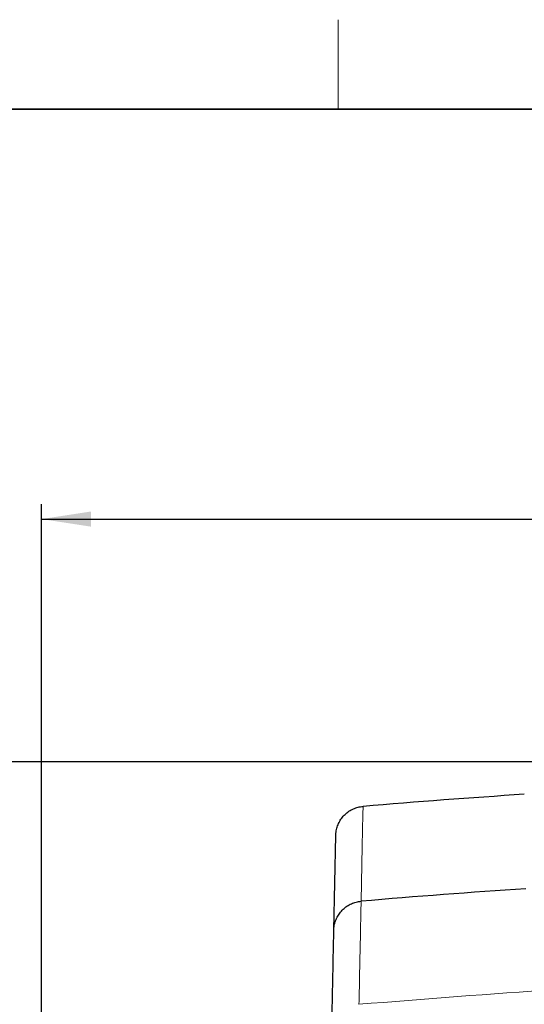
# Paper-space layout 'Blatt5' of a CAD drawing. Header units: millimetres. Extents: x 5 to 418, y 2 to 292.
# Tile 20 of 31: x 148 to 182, y 222 to 288. Entities that reach past the tile are written whole.
import ezdxf

# ---------------------------------------------------------------- set-up
doc = ezdxf.new("R2010")
doc.units = ezdxf.units.MM
doc.layers.add('SLD-0', color=7, linetype='Continuous')
doc.styles.add('SLDTEXTSTYLE0', font='TXT', dxfattribs={"width": 0.605})
doc.dimstyles.new('SLDDIMSTYLE6', dxfattribs={"dimtxt": 3.5, "dimasz": 3.302, "dimexe": 0, "dimexo": 0.0625, "dimgap": 0.875, "dimtad": 1, "dimlfac": 1.5, "dimrnd": 1e-09, "dimzin": 12, "dimdsep": 46, "dimtxsty": 'SLDTEXTSTYLE0', "dimsah": 1, "dimcen": 0.09, "dimadec": 0, "dimazin": 3, "dimtfac": 1, "dimtofl": 0, "dimtmove": 0, "dimatfit": 3, "dimfxl": 1, "dimfrac": 2, "dimtolj": 1, "dimtzin": 12, "dimarcsym": 0})

# ---------------------------------------------------------------- blocks, each defined once
blk = doc.blocks.new('_D_28')
at = {"layer": 'SLD-0'}
for p, q in [((202.678, 238.687), (138.356, 238.687)), ((139.356, 124.087), (139.356, 238.687)), ((149.356, 124.087), (138.356, 124.087))]:
    blk.add_line(p, q, dxfattribs=at)
for points in [[(139.356, 238.687), (138.848, 235.385), (139.864, 235.385)], [(139.356, 124.087), (139.864, 127.389), (138.848, 127.389)]]:
    blk.add_solid(points, dxfattribs=at)
at = {"layer": 'SLD-0', "insert": (134.844, 175.372), "char_height": 3.5, "attachment_point": 1, "rotation": 90, "style": 'SLDTEXTSTYLE0'}
blk.add_mtext('171,9', dxfattribs=at)
blk = doc.blocks.new('_D_29')
at = {"layer": 'SLD-0'}
for p, q in [((149.356, 124.887), (149.356, 255.974)), ((298.023, 124.887), (298.023, 255.974)), ((149.356, 254.974), (298.023, 254.974))]:
    blk.add_line(p, q, dxfattribs=at)
for points in [[(149.356, 254.974), (152.658, 254.466), (152.658, 255.482)], [(298.023, 254.974), (294.721, 255.482), (294.721, 254.466)]]:
    blk.add_solid(points, dxfattribs=at)
at = {"layer": 'SLD-0', "insert": (219.679, 259.485), "char_height": 3.5, "attachment_point": 1, "style": 'SLDTEXTSTYLE0'}
blk.add_mtext('223', dxfattribs=at)

psp = doc.layouts.new('Blatt5')

# ---------------------------------------------------------------- linework, layer by layer
at = {"color": 7, "linetype": 'Continuous', "lineweight": 25}
for p, q in [((170.9321, 235.6862), (170.9303, 235.6861)), ((168.9676, 227.3705), (169.0973, 233.7338)), ((170.8002, 229.3194), (170.7984, 229.3193))]:
    psp.add_line(p, q, dxfattribs=at)
at = {"color": 7, "linetype": 'Continuous', "lineweight": 18, "flags": 128}
psp.add_lwpolyline([(170.9321, 235.6862), (170.9211, 235.153), (170.8769, 233.0201), (170.8002, 229.3194)], dxfattribs=at)
at = {"color": 7, "linetype": 'Continuous', "lineweight": 25}
for radius, start, end in [(633.3333, 93.7968495, 94.778334), (627, 93.8251817, 94.8388091)]:
    psp.add_arc((223.6894, -395.4459), radius, start, end, dxfattribs=at)
for points, knots in [([(169.0973, 233.7338), (169.0975, 233.7404), (169.0993, 233.8199), (169.111, 233.9544), (169.144, 234.1352), (169.1878, 234.2972), (169.2458, 234.4568), (169.3171, 234.6105), (169.4003, 234.7564), (169.4951, 234.8946), (169.6025, 235.0258), (169.7204, 235.1472), (169.8471, 235.2573), (169.9821, 235.3564), (170.1267, 235.4447), (170.2781, 235.5203), (170.4341, 235.5825), (170.5944, 235.6311), (170.7601, 235.6676), (170.8734, 235.6799), (170.9303, 235.6861)], [0, 0, 0, 0, 0.0068108, 0.0813492, 0.1378775, 0.1947966, 0.2529487, 0.3115272, 0.367933, 0.4247282, 0.4827525, 0.5412019, 0.5975364, 0.6542605, 0.7122145, 0.7705939, 0.8269281, 0.8836534, 0.9416133, 1, 1, 1, 1]), ([(168.9676, 227.3705), (168.9678, 227.3779), (168.9696, 227.4561), (168.9859, 227.6446), (169.0509, 227.9339), (169.1789, 228.245), (169.359, 228.5328), (169.5827, 228.7838), (169.8478, 228.996), (170.1421, 229.1583), (170.4624, 229.2741), (170.6854, 229.3041), (170.7984, 229.3193)], [0, 0, 0, 0, 0.0075705, 0.0803487, 0.1938337, 0.3106014, 0.4239242, 0.5405226, 0.6537512, 0.7702569, 0.8834859, 1, 1, 1, 1]), ([(168.8266, 220.4548), (168.8355, 220.8921), (168.8533, 221.7667), (168.8769, 222.924), (168.8982, 223.9679), (168.9172, 224.8975), (168.9338, 225.7115), (168.9478, 226.4009), (168.9594, 226.9688), (168.9648, 227.2366), (168.9676, 227.3705)], [0, 0, 0, 0, 0.1228665, 0.2457424, 0.3686469, 0.4915608, 0.6186443, 0.7457384, 0.872864, 1, 1, 1, 1])]:
    psp.add_open_spline(points, degree=3, knots=knots, dxfattribs=at)
at = {"color": 7, "linetype": 'Continuous', "lineweight": 18}
for points, knots in [([(170.7984, 229.3193), (170.7984, 229.3193), (170.7934, 229.0763), (170.7799, 228.4172), (170.7458, 226.7631), (170.7039, 224.7287), (170.6683, 222.9981), (170.6559, 222.3975)], [0, 0, 0, 0, 0.0000001, 0.2539862, 0.5079724, 0.8292412, 1, 1, 1, 1]), ([(170.6559, 222.3975), (175.0618, 222.7489), (183.8756, 223.4518), (197.1282, 224.1472), (210.4015, 224.579), (224.4111, 224.7283), (237.128, 224.5696), (248.5449, 224.1983), (257.9434, 223.747), (267.3384, 223.1629), (273.5946, 222.6526), (276.723, 222.3975)], [0, 0, 0, 0, 0.124856, 0.2497693, 0.3748552, 0.4999988, 0.6455286, 0.7340953, 0.8226824, 0.9113309, 1, 1, 1, 1]), ([(276.5527, 220.4489), (272.161, 220.7992), (263.3755, 221.4999), (250.1654, 222.193), (236.9348, 222.6236), (223.6996, 222.7642), (210.4705, 222.6239), (197.25, 222.1946), (184.0297, 221.5018), (175.228, 220.7999), (170.8262, 220.4489)], [0, 0, 0, 0, 0.1248563, 0.2497699, 0.3748561, 0.5, 0.6248563, 0.7497699, 0.8748561, 1, 1, 1, 1])]:
    psp.add_open_spline(points, degree=3, knots=knots, dxfattribs=at)
at = {"layer": 'SLD-0', "lineweight": 18}
psp.add_line((169.25, 282.5), (169.25, 288.5), dxfattribs=at)
at = {"layer": 'SLD-0', "lineweight": 35}
psp.add_line((408, 282.5), (26, 282.5), dxfattribs=at)

# ---------------------------------------------------------------- dimensions: what is measured, and where the dimension line sits
at = {"layer": 'SLD-0'}
dim = psp.add_linear_dim(base=(298.0228, 254.9736), p1=(149.3561, 124.8874), p2=(298.0228, 124.8874), dimstyle='SLDDIMSTYLE6', dxfattribs=at)
dim.commit()
dim.dimension.update_dxf_attribs({"geometry": '_D_29', "text_midpoint": (223.6894, 254.9736), "dimtype": 160})
dim = psp.add_linear_dim(base=(139.3561, 238.6874), p1=(149.3561, 124.0874), p2=(202.6779, 238.6874), angle=90, dimstyle='SLDDIMSTYLE6', dxfattribs=at)
dim.commit()
dim.dimension.update_dxf_attribs({"geometry": '_D_28', "text_midpoint": (139.3561, 181.3874), "dimtype": 160})

doc.saveas('drawing.dxf')
